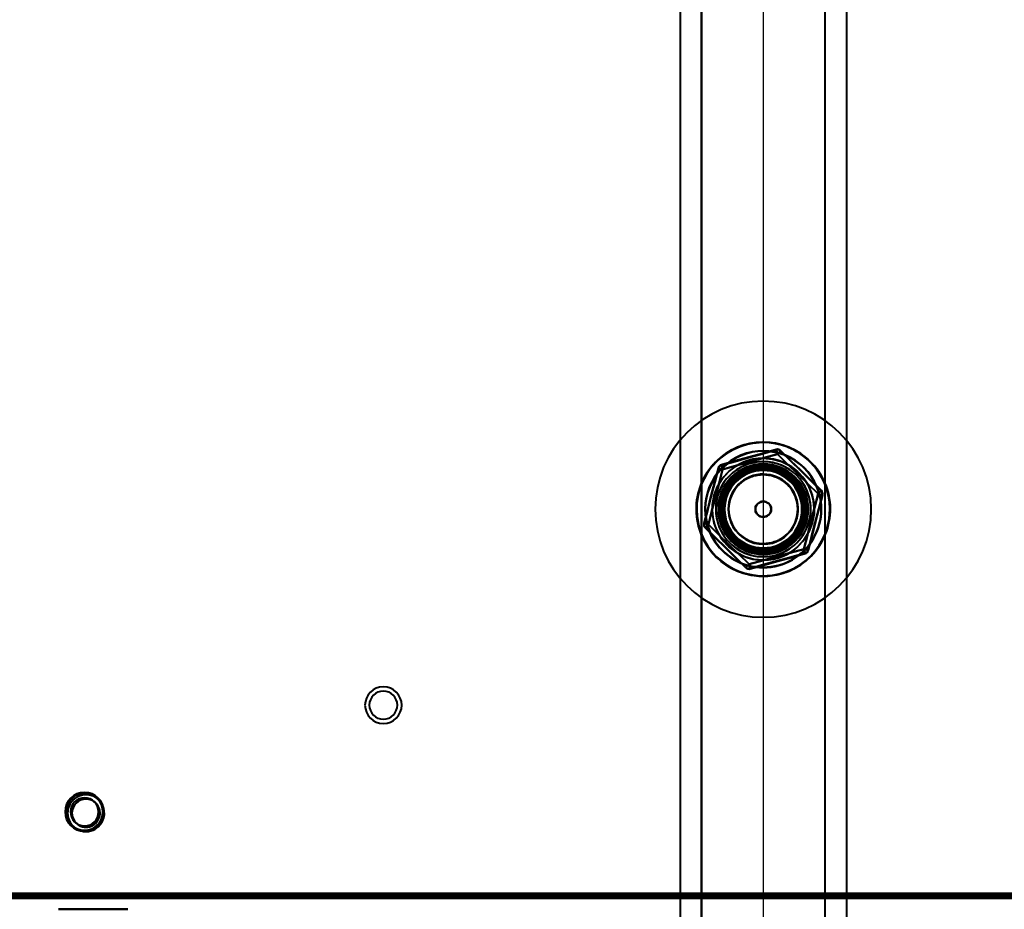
# Model space of a CAD drawing. Header units: millimetres. Extents: x -852 to 852, y -1321 to 592.
# Tile 57 of 111: x -172 to 56, y -420 to -214. Entities that reach past the tile are written whole.
import ezdxf

# ---------------------------------------------------------------- set-up
doc = ezdxf.new("R2010")
doc.units = ezdxf.units.MM
doc.layers.add('A-GENM', color=13, linetype='Continuous', lineweight=40)
doc.layers.add('G-IMPT', color=8, linetype='Continuous', lineweight=40)

# ---------------------------------------------------------------- blocks, each defined once
blk = doc.blocks.new('Nexa Toit - 1000-768948-Niveau de réf_')
at = {"layer": 'A-GENM'}
for p, q in [((-19.25, 490), (-19.25, -490)), ((-19.25, 490), (-19.25, -490)), ((-14.25, -490), (-14.25, 490)), ((-14.25, 490), (-14.25, -490)), ((14.25, 490), (14.25, -490)), ((14.25, 490), (14.25, -490)), ((19.25, 490), (19.25, -490)), ((19.25, 490), (19.25, -490))]:
    blk.add_line(p, q, dxfattribs=at)
blk = doc.blocks.new('NEXA 1500 CALQUES_dwg-769064-Niveau de réf_')
at = {"layer": 'G-IMPT'}
for p, q in [((-653.9, -384.55), (653.9, -384.55)), ((-689.4, -385.05), (689.4, -385.05)), ((-147, -387.6), (-163, -387.6)), ((-147, -387.6), (-163, -387.6)), ((-163, -387.6), (-155, -387.6)), ((-154.23, -387.6), (-158.05, -387.6)), ((-158.05, -387.6), (-152.05, -387.6)), ((-157.95, -387.6), (-151.95, -387.6)), ((-152.05, -387.6), (-155.77, -387.6)), ((-155, -387.6), (-147, -387.6)), ((-151.95, -387.6), (-154.23, -387.6))]:
    blk.add_line(p, q, dxfattribs=at)
at = {"layer": 'G-IMPT', "flags": 128}
for points in [[(3, -281.24), (-0.17, -282.13), (-3.34, -283.01), (-6.52, -283.89), (-9.69, -284.77)], [(-9.66, -284.86), (-6.49, -283.98), (-3.32, -283.1), (-0.15, -282.22), (3.02, -281.34)], [(-9.66, -284.86), (-6.49, -283.98), (-3.32, -283.1), (-0.15, -282.22), (3.02, -281.34)], [(3.02, -281.34), (-0.15, -282.22), (-3.32, -283.1), (-6.49, -283.98), (-9.66, -284.86)], [(3.29, -282.3), (0.12, -283.19), (-3.05, -284.07), (-6.22, -284.95), (-9.39, -285.83)], [(-9.39, -285.83), (-6.22, -284.95), (-3.05, -284.07), (0.12, -283.19), (3.29, -282.3)], [(3.02, -281.34), (3.09, -281.58), (3.16, -281.82), (3.22, -282.06), (3.29, -282.3)], [(3.29, -282.3), (3.22, -282.06), (3.16, -281.82), (3.09, -281.58), (3.02, -281.34)], [(3.29, -282.3), (3.47, -282.13), (3.64, -281.95), (3.82, -281.77), (3.99, -281.59)], [(3.99, -281.59), (3.82, -281.77), (3.64, -281.95), (3.47, -282.13), (3.29, -282.3)], [(12.68, -291.53), (10.34, -289.22), (7.99, -286.92), (5.64, -284.61), (3.29, -282.3)], [(3.29, -282.3), (5.64, -284.61), (7.99, -286.92), (10.34, -289.22), (12.68, -291.53)], [(3.99, -281.59), (6.34, -283.9), (8.69, -286.2), (11.04, -288.51), (13.38, -290.81)], [(3.99, -281.59), (6.34, -283.9), (8.69, -286.2), (11.04, -288.51), (13.38, -290.81)], [(13.38, -290.81), (11.04, -288.51), (8.69, -286.2), (6.34, -283.9), (3.99, -281.59)], [(13.45, -290.74), (11.11, -288.44), (8.76, -286.13), (6.41, -283.83), (4.06, -281.52)], [(0, -306.85), (-2.17, -306.65), (-4.26, -306.05), (-6.21, -305.08), (-7.95, -303.77), (-9.42, -302.16), (-10.57, -300.3), (-11.35, -298.27), (-11.75, -296.13), (-11.75, -293.95), (-11.35, -291.81), (-10.56, -289.78), (-9.41, -287.93), (-7.94, -286.32), (-6.2, -285.01), (-4.74, -284.24), (-2.37, -283.49), (0, -283.25)], [(0, -283.25), (2.17, -283.45), (4.26, -284.05), (6.21, -285.02), (7.95, -286.33), (9.42, -287.94), (10.57, -289.8), (11.35, -291.83), (11.75, -293.97), (11.75, -296.15), (11.35, -298.29), (10.56, -300.32), (9.41, -302.17), (7.94, -303.78), (6.2, -305.09), (4.74, -305.86), (2.37, -306.61), (0, -306.85)], [(-10.46, -285.55), (-11.28, -288.74), (-12.1, -291.92), (-12.93, -295.11), (-13.75, -298.3)], [(-13.65, -298.32), (-12.83, -295.14), (-12.01, -291.95), (-11.18, -288.76), (-10.36, -285.58)], [(-13.65, -298.32), (-12.83, -295.14), (-12.01, -291.95), (-11.18, -288.76), (-10.36, -285.58)], [(-10.36, -285.58), (-11.18, -288.76), (-12.01, -291.95), (-12.83, -295.14), (-13.65, -298.32)], [(-9.39, -285.83), (-10.22, -289.01), (-11.04, -292.2), (-11.86, -295.39), (-12.68, -298.57)], [(-12.68, -298.57), (-11.86, -295.39), (-11.04, -292.2), (-10.22, -289.01), (-9.39, -285.83)], [(-10.36, -285.58), (-10.12, -285.64), (-9.88, -285.7), (-9.63, -285.76), (-9.39, -285.83)], [(-9.39, -285.83), (-9.63, -285.76), (-9.88, -285.7), (-10.12, -285.64), (-10.36, -285.58)], [(-9.39, -285.83), (-9.46, -285.59), (-9.53, -285.35), (-9.59, -285.1), (-9.66, -284.86)], [(-9.66, -284.86), (-9.59, -285.1), (-9.53, -285.35), (-9.46, -285.59), (-9.39, -285.83)], [(-7.39, -298.11), (-7.51, -297.82), (-7.61, -297.51), (-7.7, -297.21), (-7.78, -296.9), (-7.85, -296.59), (-7.91, -296.27), (-7.95, -295.95), (-7.98, -295.63), (-8, -295.31), (-8, -294.99), (-7.99, -294.67), (-7.97, -294.36), (-7.94, -294.04), (-7.89, -293.72), (-7.83, -293.41), (-7.76, -293.09), (-7.67, -292.79), (-7.58, -292.48), (-7.47, -292.18), (-7.35, -291.88), (-7.21, -291.59), (-7.07, -291.31), (-6.91, -291.03), (-6.75, -290.75), (-6.57, -290.49), (-6.38, -290.23), (-6.19, -289.98), (-5.98, -289.73), (-5.76, -289.5), (-5.53, -289.27), (-5.3, -289.06), (-5.05, -288.85), (-4.8, -288.65), (-4.54, -288.46), (-4.28, -288.29), (-4, -288.12), (-3.72, -287.97), (-3.44, -287.83), (-3.14, -287.69), (-2.85, -287.57), (-2.55, -287.47), (-2.24, -287.37), (-1.93, -287.29), (-1.62, -287.22), (-1.31, -287.16), (-0.99, -287.11), (-0.67, -287.08), (-0.35, -287.06), (-0.03, -287.05), (0.29, -287.06), (0.61, -287.07), (0.93, -287.1), (1.24, -287.15), (1.56, -287.2), (1.87, -287.27), (2.18, -287.35), (2.49, -287.45), (2.79, -287.55), (3.09, -287.67), (3.38, -287.8), (3.67, -287.94), (3.95, -288.09), (4.22, -288.26), (4.49, -288.43), (4.75, -288.61), (5.01, -288.81), (5.25, -289.02), (5.49, -289.23), (5.72, -289.45), (5.94, -289.69), (6.15, -289.93), (6.35, -290.18), (6.54, -290.44), (6.71, -290.7), (6.88, -290.97), (7.04, -291.25), (7.19, -291.54), (7.32, -291.83), (7.39, -291.99)], [(9.39, -304.27), (10.22, -301.09), (11.04, -297.9), (11.86, -294.71), (12.68, -291.53)], [(12.68, -291.53), (11.86, -294.71), (11.04, -297.9), (10.22, -301.09), (9.39, -304.27)], [(13.38, -290.81), (13.21, -290.99), (13.03, -291.17), (12.86, -291.35), (12.68, -291.53)], [(12.68, -291.53), (12.86, -291.35), (13.03, -291.17), (13.21, -290.99), (13.38, -290.81)], [(12.68, -291.53), (12.93, -291.59), (13.17, -291.65), (13.41, -291.72), (13.65, -291.78)], [(13.65, -291.78), (13.41, -291.72), (13.17, -291.65), (12.93, -291.59), (12.68, -291.53)], [(7.39, -291.99), (7.51, -292.28), (7.61, -292.59), (7.7, -292.89), (7.78, -293.2), (7.85, -293.51), (7.91, -293.83), (7.95, -294.15), (7.98, -294.47), (8, -294.79), (8, -295.11), (7.99, -295.43), (7.97, -295.74), (7.94, -296.06), (7.89, -296.38), (7.83, -296.69), (7.76, -297.01), (7.67, -297.31), (7.58, -297.62), (7.47, -297.92), (7.35, -298.22), (7.21, -298.51), (7.07, -298.79), (6.91, -299.07), (6.75, -299.35), (6.57, -299.61), (6.38, -299.87), (6.19, -300.12), (5.98, -300.37), (5.76, -300.6), (5.53, -300.83), (5.3, -301.04), (5.05, -301.25), (4.8, -301.45), (4.54, -301.64), (4.28, -301.81), (4, -301.98), (3.72, -302.13), (3.44, -302.27), (3.14, -302.41), (2.85, -302.53), (2.55, -302.63), (2.24, -302.73), (1.93, -302.81), (1.62, -302.88), (1.31, -302.94), (0.99, -302.99), (0.67, -303.02), (0.35, -303.04), (0.03, -303.05), (-0.29, -303.04), (-0.61, -303.03), (-0.93, -303), (-1.24, -302.95), (-1.56, -302.9), (-1.87, -302.83), (-2.18, -302.75), (-2.49, -302.65), (-2.79, -302.55), (-3.09, -302.43), (-3.38, -302.3), (-3.67, -302.16), (-3.95, -302.01), (-4.22, -301.84), (-4.49, -301.67), (-4.75, -301.49), (-5.01, -301.29), (-5.25, -301.08), (-5.49, -300.87), (-5.72, -300.65), (-5.94, -300.41), (-6.15, -300.17), (-6.35, -299.92), (-6.54, -299.66), (-6.71, -299.4), (-6.88, -299.13), (-7.04, -298.85), (-7.19, -298.56), (-7.32, -298.27), (-7.39, -298.11)], [(13.65, -291.78), (12.83, -294.96), (12.01, -298.15), (11.18, -301.34), (10.36, -304.52)], [(10.36, -304.52), (11.18, -301.34), (12.01, -298.15), (12.83, -294.96), (13.65, -291.78)], [(13.65, -291.78), (12.83, -294.96), (12.01, -298.15), (11.18, -301.34), (10.36, -304.52)], [(10.46, -304.55), (11.28, -301.36), (12.1, -298.18), (12.93, -294.99), (13.75, -291.8)], [(-12.68, -298.57), (-12.93, -298.51), (-13.17, -298.45), (-13.41, -298.38), (-13.65, -298.32)], [(-13.65, -298.32), (-13.41, -298.38), (-13.17, -298.45), (-12.93, -298.51), (-12.68, -298.57)], [(-13.45, -299.36), (-11.11, -301.66), (-8.76, -303.97), (-6.41, -306.27), (-4.06, -308.58)], [(-13.38, -299.29), (-13.21, -299.11), (-13.03, -298.93), (-12.86, -298.75), (-12.68, -298.57)], [(-12.68, -298.57), (-12.86, -298.75), (-13.03, -298.93), (-13.21, -299.11), (-13.38, -299.29)], [(-3.99, -308.51), (-6.34, -306.2), (-8.69, -303.9), (-11.04, -301.59), (-13.38, -299.29)], [(-13.38, -299.29), (-11.04, -301.59), (-8.69, -303.9), (-6.34, -306.2), (-3.99, -308.51)], [(-3.99, -308.51), (-6.34, -306.2), (-8.69, -303.9), (-11.04, -301.59), (-13.38, -299.29)], [(-12.68, -298.57), (-10.34, -300.88), (-7.99, -303.18), (-5.64, -305.49), (-3.29, -307.8)], [(-3.29, -307.8), (-5.64, -305.49), (-7.99, -303.18), (-10.34, -300.88), (-12.68, -298.57)], [(-3.29, -307.8), (-0.12, -306.91), (3.05, -306.03), (6.22, -305.15), (9.39, -304.27)], [(9.39, -304.27), (6.22, -305.15), (3.05, -306.03), (-0.12, -306.91), (-3.29, -307.8)], [(9.39, -304.27), (9.46, -304.51), (9.53, -304.75), (9.59, -305), (9.66, -305.24)], [(10.36, -304.52), (10.12, -304.46), (9.88, -304.4), (9.63, -304.34), (9.39, -304.27)], [(9.39, -304.27), (9.63, -304.34), (9.88, -304.4), (10.12, -304.46), (10.36, -304.52)], [(9.66, -305.24), (9.59, -305), (9.53, -304.75), (9.46, -304.51), (9.39, -304.27)], [(9.66, -305.24), (6.49, -306.12), (3.32, -307), (0.15, -307.88), (-3.02, -308.76)], [(-3.02, -308.76), (0.15, -307.88), (3.32, -307), (6.49, -306.12), (9.66, -305.24)], [(9.66, -305.24), (6.49, -306.12), (3.32, -307), (0.15, -307.88), (-3.02, -308.76)], [(-3, -308.86), (0.17, -307.97), (3.34, -307.09), (6.52, -306.21), (9.69, -305.33)], [(-3.29, -307.8), (-3.47, -307.97), (-3.64, -308.15), (-3.82, -308.33), (-3.99, -308.51)], [(-3.99, -308.51), (-3.82, -308.33), (-3.64, -308.15), (-3.47, -307.97), (-3.29, -307.8)], [(-3.02, -308.76), (-3.09, -308.52), (-3.16, -308.28), (-3.22, -308.04), (-3.29, -307.8)], [(-3.29, -307.8), (-3.22, -308.04), (-3.16, -308.28), (-3.09, -308.52), (-3.02, -308.76)], [(-689.4, -384.45), (-344.7, -384.45), (0, -384.45), (344.7, -384.45), (689.4, -384.45)], [(689.4, -384.45), (344.7, -384.45), (0, -384.45), (-344.7, -384.45), (-689.4, -384.45)], [(689.4, -384.45), (344.7, -384.45), (0, -384.45), (-344.7, -384.45), (-689.4, -384.45)], [(-689.4, -384.55), (-344.7, -384.55), (0, -384.55), (344.7, -384.55), (689.4, -384.55)], [(-689, -384.05), (-344.5, -384.05), (0, -384.05), (344.5, -384.05), (689, -384.05)], [(689, -384.05), (344.5, -384.05), (0, -384.05), (-344.5, -384.05), (-689, -384.05)], [(688.9, -384.05), (344.45, -384.05), (0, -384.05), (-344.45, -384.05), (-688.9, -384.05)], [(-688.9, -384.05), (-344.45, -384.05), (0, -384.05), (344.45, -384.05), (688.9, -384.05)], [(-688.9, -384.55), (-344.45, -384.55), (0, -384.55), (344.45, -384.55), (688.9, -384.55)], [(688.9, -384.55), (344.45, -384.55), (0, -384.55), (-344.45, -384.55), (-688.9, -384.55)], [(-688.9, -384.55), (-344.45, -384.55), (0, -384.55), (344.45, -384.55), (688.9, -384.55)], [(688.9, -384.55), (344.45, -384.55), (0, -384.55), (-344.45, -384.55), (-688.9, -384.55)], [(-688.9, -384.55), (-344.45, -384.55), (0, -384.55), (344.45, -384.55), (688.9, -384.55)], [(688.9, -384.55), (344.45, -384.55), (0, -384.55), (-344.45, -384.55), (-688.9, -384.55)], [(-657, -383.95), (-328.5, -383.95), (0, -383.95), (328.5, -383.95), (657, -383.95)], [(657, -383.95), (328.5, -383.95), (0, -383.95), (-328.5, -383.95), (-657, -383.95)], [(-654.4, -384.45), (-327.2, -384.45), (0, -384.45), (327.2, -384.45), (654.4, -384.45)], [(654.4, -384.55), (327.2, -384.55), (0, -384.55), (-327.2, -384.55), (-654.4, -384.55)], [(-654, -384.05), (-327, -384.05), (0, -384.05), (327, -384.05), (654, -384.05)], [(654, -384.05), (327, -384.05), (0, -384.05), (-327, -384.05), (-654, -384.05)], [(653.9, -383.95), (326.95, -383.95), (0, -383.95), (-326.95, -383.95), (-653.9, -383.95)], [(-653.9, -383.95), (-326.95, -383.95), (0, -383.95), (326.95, -383.95), (653.9, -383.95)], [(653.9, -384.05), (326.95, -384.05), (0, -384.05), (-326.95, -384.05), (-653.9, -384.05)], [(-653.9, -384.05), (-326.95, -384.05), (0, -384.05), (326.95, -384.05), (653.9, -384.05)], [(653.9, -384.55), (326.95, -384.55), (0, -384.55), (-326.95, -384.55), (-653.9, -384.55)], [(-653.9, -384.55), (-326.95, -384.55), (0, -384.55), (326.95, -384.55), (653.9, -384.55)], [(653.9, -384.55), (326.95, -384.55), (0, -384.55), (-326.95, -384.55), (-653.9, -384.55)], [(-653.9, -384.55), (-326.95, -384.55), (0, -384.55), (326.95, -384.55), (653.9, -384.55)], [(653.9, -384.55), (326.95, -384.55), (0, -384.55), (-326.95, -384.55), (-653.9, -384.55)], [(-653.9, -384.55), (-326.95, -384.55), (0, -384.55), (326.95, -384.55), (653.9, -384.55)], [(-510.2, -384.45), (-255.1, -384.45), (0, -384.45), (255.1, -384.45), (510.2, -384.45)], [(510.2, -384.45), (255.1, -384.45), (0, -384.45), (-255.1, -384.45), (-510.2, -384.45)], [(-689.4, -385.05), (-344.7, -385.05), (0, -385.05), (344.7, -385.05), (689.4, -385.05)], [(689.4, -385.05), (344.7, -385.05), (0, -385.05), (-344.7, -385.05), (-689.4, -385.05)], [(-689.4, -385.05), (-344.7, -385.05), (0, -385.05), (344.7, -385.05), (689.4, -385.05)], [(689.4, -385.05), (344.7, -385.05), (0, -385.05), (-344.7, -385.05), (-689.4, -385.05)], [(-654.4, -385.05), (-327.2, -385.05), (0, -385.05), (327.2, -385.05), (654.4, -385.05)], [(-654.4, -385.05), (-327.2, -385.05), (0, -385.05), (327.2, -385.05), (654.4, -385.05)], [(654.4, -385.05), (327.2, -385.05), (0, -385.05), (-327.2, -385.05), (-654.4, -385.05)], [(654.4, -385.05), (327.2, -385.05), (0, -385.05), (-327.2, -385.05), (-654.4, -385.05)]]:
    blk.add_lwpolyline(points, dxfattribs=at)
at = {"layer": 'G-IMPT'}
for centre, radius, start, end in [((0, -295.05), 25, 0, 180), ((0, -295.05), 25, 90, 270), ((0, -295.05), 25, 90, 270), ((0, -295.05), 25, 90, 270), ((0, -295.05), 25, 270, 90), ((0, -295.05), 25, 360, 90), ((0, -295.05), 25, 270, 90), ((0, -295.05), 15.5, 0, 180), ((0, -295.05), 15.5, 22.5227, 202.5227), ((0, -295.05), 15.5, 22.5227, 202.5227), ((0, -295.05), 15.5, 22.5227, 202.5227), ((0, -295.05), 15.5, 22.5227, 202.5227), ((0, -295.05), 15.5, 315.5209, 135.5209), ((0, -295.05), 15.5, 315.5209, 135.5209), ((0, -295.05), 15.4, 315.5209, 135.5209), ((0, -295.05), 13.5, 22.5227, 202.5227), ((0, -295.05), 13.5, 22.5227, 202.5227), ((0, -295.05), 13.4, 22.5227, 202.5227), ((0, -295.05), 13.4, 22.5227, 202.5227), ((3.29, -282.3), 1.1, 45.5209, 105.5209), ((3.29, -282.3), 1, 45.5209, 105.5209), ((3.29, -282.3), 1, 45.5209, 105.5209), ((3.29, -282.3), 1, 45.5209, 105.5209), ((0, -295.05), 15.5, 135.5209, 180), ((0, -295.05), 15.5, 135.5209, 315.5209), ((0, -295.05), 15.4, 135.5209, 315.5209), ((0, -295.05), 11.8, 90, 180), ((0, -295.05), 11.8, 360, 180), ((0, -295.05), 11, 22.5227, 202.5227), ((0, -295.05), 11, 22.5227, 202.5227), ((0, -295.05), 10.98, 0, 180), ((0, -295.05), 10.98, 0, 180), ((0, -295.05), 10.45, 0, 180), ((0, -295.05), 10.45, 360, 180), ((0, -295.05), 10.45, 0, 180), ((0, -295.05), 10.45, 0, 180), ((0, -295.05), 11.8, 270, 90), ((-9.39, -285.83), 1.1, 105.5209, 165.5209), ((-9.39, -285.83), 1, 105.5209, 165.5209), ((-9.39, -285.83), 1, 105.5209, 165.5209), ((-9.39, -285.83), 1, 105.5209, 165.5209), ((0, -295.05), 10.1, 22.5227, 202.5227), ((0, -295.05), 10.1, 22.5227, 202.5227), ((0, -295.05), 10.1, 22.5227, 202.5227), ((0, -295.05), 10.1, 22.5227, 202.5227), ((0, -295.05), 9.72, 90, 270), ((0, -295.05), 9.3, 22.5227, 202.5227), ((0, -295.05), 9.3, 22.5227, 202.5227), ((0, -295.05), 9.3, 90, 270), ((0, -295.05), 9.3, 90, 270), ((0, -295.05), 9.3, 22.5227, 202.5227), ((0, -295.05), 9.3, 22.5227, 202.5227), ((0, -295.05), 9.3, 22.5227, 202.5227), ((0, -295.05), 9.2, 22.5227, 202.5227), ((0, -295.05), 8.94, 90, 180), ((0, -295.05), 8.94, 0, 180), ((0, -295.05), 8.1, 22.5227, 202.5227), ((0, -295.05), 10, 315.5209, 135.5209), ((0, -295.05), 10, 315.5209, 135.5209), ((0, -295.05), 9.72, 315.5209, 135.5209), ((0, -295.05), 9.5, 315.5209, 135.5209), ((0, -295.05), 9.5, 315.5209, 135.5209), ((0, -295.05), 9.5, 315.5209, 135.5209), ((0, -295.05), 9.5, 315.5209, 135.5209), ((0, -295.05), 9.72, 270, 90), ((0, -295.05), 9.3, 270, 90), ((0, -295.05), 9.3, 270, 90), ((0, -295.05), 8.94, 270, 90), ((0, -295.05), 15.5, 202.5227, 22.5227), ((0, -295.05), 15.5, 202.5227, 22.5227), ((0, -295.05), 15.5, 202.5227, 22.5227), ((0, -295.05), 15.5, 202.5227, 22.5227), ((0, -295.05), 10, 135.5209, 315.5209), ((0, -295.05), 10, 135.5209, 315.5209), ((0, -295.05), 9.72, 135.5209, 270), ((0, -295.05), 9.5, 135.5209, 315.5209), ((0, -295.05), 9.5, 135.5209, 315.5209), ((0, -295.05), 9.5, 135.5209, 315.5209), ((0, -295.05), 9.5, 135.5209, 315.5209), ((0, -295.05), 8, 90, 270), ((0, -295.05), 8, 22.5227, 202.5227), ((0, -295.05), 8, 22.5227, 202.5227), ((0, -295.05), 8, 22.5227, 202.5227), ((0, -295.05), 8, 22.5227, 202.5227), ((0, -295.05), 8, 22.5227, 202.5227), ((0, -295.05), 8, 90, 270), ((0, -295.05), 8, 270, 90), ((0, -295.05), 8, 270, 90), ((0, -295.05), 13.5, 202.5227, 22.5227), ((0, -295.05), 13.5, 202.5227, 22.5227), ((0, -295.05), 13.4, 202.5227, 22.5227), ((0, -295.05), 13.4, 202.5227, 22.5227), ((0, -295.05), 11, 202.5227, 22.5227), ((0, -295.05), 11, 202.5227, 22.5227), ((0, -295.05), 10.1, 202.5227, 22.5227), ((0, -295.05), 10.1, 202.5227, 22.5227), ((0, -295.05), 10.1, 202.5227, 22.5227), ((0, -295.05), 10.1, 202.5227, 22.5227), ((0, -295.05), 9.3, 202.5227, 22.5227), ((0, -295.05), 9.3, 202.5227, 22.5227), ((0, -295.05), 9.3, 202.5227, 22.5227), ((0, -295.05), 9.3, 202.5227, 22.5227), ((0, -295.05), 9.2, 202.5227, 22.5227), ((0, -295.05), 9.3, 270, 22.5227), ((12.68, -291.53), 1, 345.5209, 45.5209), ((12.68, -291.53), 1, 345.5209, 45.5209), ((12.68, -291.53), 1, 345.5209, 45.5209), ((12.68, -291.53), 1.1, 345.5209, 45.5209), ((0, -295.05), 8.1, 202.5227, 22.5227), ((0, -295.05), 8, 202.5227, 22.5227), ((0, -295.05), 8, 202.5227, 22.5227), ((0, -295.05), 8, 202.5227, 22.5227), ((0, -295.05), 1.81, 360, 180), ((0, -295.05), 8, 270, 22.5227), ((0, -295.05), 8, 270, 22.5227), ((0, -295.05), 25, 180, 0), ((0, -295.05), 15.5, 180, 0), ((0, -295.05), 15.5, 180, 315.5209), ((0, -295.05), 11.8, 180, 270), ((0, -295.05), 11.8, 180, 0), ((0, -295.05), 10.98, 180, 0), ((0, -295.05), 10.98, 180, 0), ((0, -295.05), 10.45, 180, 0), ((0, -295.05), 10.45, 180, 0), ((0, -295.05), 10.45, 180, 0), ((0, -295.05), 10.45, 180, 0), ((0, -295.05), 8.94, 180, 270), ((0, -295.05), 8.94, 180, 0), ((0, -295.05), 1.81, 180, 0), ((0, -295.05), 25, 270, 360), ((-12.68, -298.57), 1.1, 165.5209, 225.5209), ((-12.68, -298.57), 1, 165.5209, 225.5209), ((-12.68, -298.57), 1, 165.5209, 225.5209), ((-12.68, -298.57), 1, 165.5209, 225.5209), ((0, -295.05), 8, 202.5227, 270), ((0, -295.05), 8, 202.5227, 270), ((0, -295.05), 9.3, 202.5227, 270), ((0, -295.05), 9.72, 270, 315.5209), ((9.39, -304.27), 1, 285.5209, 345.5209), ((9.39, -304.27), 1, 285.5209, 345.5209), ((9.39, -304.27), 1, 285.5209, 345.5209), ((9.39, -304.27), 1.1, 285.5209, 345.5209), ((-3.29, -307.8), 1.1, 225.5209, 285.5209), ((-3.29, -307.8), 1, 225.5209, 285.5209), ((-3.29, -307.8), 1, 225.5209, 285.5209), ((-3.29, -307.8), 1, 225.5209, 285.5209), ((-87.88, -340.38), 4.25, 360, 180), ((-87.88, -340.38), 4.25, 360, 180), ((-87.88, -340.38), 4.25, 360, 180), ((-87.88, -340.38), 4.25, 0, 180), ((-87.88, -340.38), 3.25, 90, 270), ((-87.88, -340.38), 3.25, 360, 180), ((-87.88, -340.38), 3.25, 0, 180), ((-87.88, -340.38), 3.25, 360, 180), ((-87.88, -340.38), 3.25, 270, 90), ((-87.88, -340.38), 4.25, 180, 360), ((-87.88, -340.38), 4.25, 180, 360), ((-87.88, -340.38), 4.25, 180, 360), ((-87.88, -340.38), 4.25, 180, 0), ((-87.88, -340.38), 3.25, 180, 270), ((-87.88, -340.38), 3.25, 180, 0), ((-87.88, -340.38), 3.25, 180, 0), ((-87.88, -340.38), 3.25, 270, 0), ((-157, -365.05), 4.5, 90, 270), ((-157, -365.05), 4.5, 90, 180), ((-157, -365.05), 4.5, 90, 270), ((-157, -365.05), 4.5, 360, 180), ((-157, -365.05), 4.25, 0, 180), ((-157, -365.05), 4.25, 0, 180), ((-157, -365.05), 4.25, 0, 180), ((-157, -365.05), 4.25, 0, 180), ((-156.66, -365.35), 4.25, 120, 300), ((-156.66, -365.35), 4.25, 120, 300), ((-156.66, -365.35), 4.25, 120, 300), ((-156.66, -365.35), 4.25, 120, 300), ((-157, -365.05), 3.25, 90, 270), ((-157, -365.05), 3.25, 0, 180), ((-157, -365.05), 3.25, 0, 180), ((-157, -365.05), 3.25, 0, 180), ((-156.66, -365.35), 3.25, 0, 180), ((-156.66, -365.35), 4.25, 300, 120), ((-156.66, -365.35), 4.25, 300, 120), ((-156.66, -365.35), 4.25, 300, 120), ((-156.66, -365.35), 4.25, 300, 120), ((-156.66, -365.35), 3.25, 300, 120), ((-156.66, -365.35), 3.25, 300, 120), ((-156.66, -365.35), 3.25, 300, 120), ((-157, -365.05), 4.5, 270, 90), ((-157, -365.05), 4.5, 270, 90), ((-157, -365.05), 4.5, 270, 90), ((-157, -365.05), 3.25, 270, 90), ((-156.66, -365.35), 3.25, 120, 300), ((-156.66, -365.35), 3.25, 120, 180), ((-156.66, -365.35), 3.25, 120, 300), ((-157, -365.05), 4.5, 180, 270), ((-157, -365.05), 4.5, 180, 0), ((-157, -365.05), 4.25, 180, 0), ((-157, -365.05), 4.25, 180, 0), ((-157, -365.05), 4.25, 180, 360), ((-157, -365.05), 4.25, 180, 0), ((-157, -365.05), 3.25, 180, 0), ((-157, -365.05), 3.25, 180, 270), ((-157, -365.05), 3.25, 180, 0), ((-156.66, -365.35), 3.25, 180, 0), ((-156.66, -365.35), 3.25, 180, 300), ((-157, -365.05), 3.25, 270, 0)]:
    blk.add_arc(centre, radius, start, end, dxfattribs=at)
for points in [[(-11.02, -284.22), (-9.61, -282.78), (-6.21, -280.45), (-0.15, -279.17), (5.94, -280.31), (11.15, -283.7), (14.62, -288.84), (15.88, -294.91), (14.71, -300.99), (12.44, -304.43), (11.02, -305.88)], [(11.02, -305.88), (12.44, -304.43), (14.69, -300.98), (15.83, -294.9), (14.55, -288.86), (11.07, -283.78), (5.92, -280.39), (-0.14, -279.22), (-6.19, -280.47), (-9.6, -282.78), (-11.02, -284.22)], [(11.02, -305.88), (9.61, -307.32), (6.21, -309.65), (0.15, -310.93), (-5.94, -309.79), (-11.15, -306.4), (-14.62, -301.26), (-15.88, -295.19), (-14.71, -289.11), (-12.44, -285.67), (-11.02, -284.22)], [(-11.02, -284.22), (-12.44, -285.67), (-14.69, -289.12), (-15.83, -295.2), (-14.55, -301.24), (-11.07, -306.32), (-5.92, -309.71), (0.14, -310.88), (6.19, -309.63), (9.6, -307.32), (11.02, -305.88)]]:
    blk.add_open_spline(points, degree=3, dxfattribs=at)
for points in [[(-1.81, -295.05), (-1.83, -294.91), (-1.82, -294.65), (-1.73, -294.35), (-1.63, -294.15), (-1.53, -294.01), (-1.41, -293.88), (-1.24, -293.73), (-1.03, -293.59), (-0.78, -293.47), (-0.53, -293.36), (-0.24, -293.27), (0.01, -293.23), (0.26, -293.27), (0.54, -293.35), (0.78, -293.45), (1.02, -293.57), (1.23, -293.71), (1.4, -293.86), (1.51, -293.99), (1.62, -294.13), (1.73, -294.34), (1.82, -294.63), (1.83, -294.91), (1.81, -295.05)], [(1.81, -295.05), (1.83, -295.19), (1.82, -295.45), (1.73, -295.75), (1.63, -295.95), (1.53, -296.09), (1.41, -296.22), (1.24, -296.37), (1.03, -296.51), (0.78, -296.63), (0.53, -296.74), (0.24, -296.83), (-0.01, -296.87), (-0.26, -296.83), (-0.54, -296.75), (-0.78, -296.65), (-1.02, -296.53), (-1.23, -296.39), (-1.4, -296.24), (-1.51, -296.11), (-1.62, -295.97), (-1.73, -295.76), (-1.82, -295.47), (-1.83, -295.19), (-1.81, -295.05)]]:
    blk.add_open_spline(points, degree=3, knots=[0, 0, 0, 0, 0.0625, 0.125, 0.15625, 0.1875, 0.21875, 0.25, 0.3125, 0.34375, 0.375, 0.4375, 0.5, 0.5625, 0.625, 0.65625, 0.6875, 0.75, 0.78125, 0.8125, 0.84375, 0.875, 0.9375, 1, 1, 1, 1], dxfattribs=at)

msp = doc.modelspace()

# ---------------------------------------------------------------- linework, layer by layer
at = {"color": 94, "lineweight": 30}
msp.add_line((0, 592.1), (0, -627.1), dxfattribs=at)
msp.add_circle((0, -17.5), 609.6, dxfattribs=at)

# ---------------------------------------------------------------- block references
at = {"layer": 'A-GENM'}
msp.add_blockref('Nexa Toit - 1000-768948-Niveau de réf_', (0, 0), dxfattribs=at)
at = {"layer": 'G-IMPT'}
msp.add_blockref('NEXA 1500 CALQUES_dwg-769064-Niveau de réf_', (0, -32.45), dxfattribs=at)

doc.saveas('drawing.dxf')
